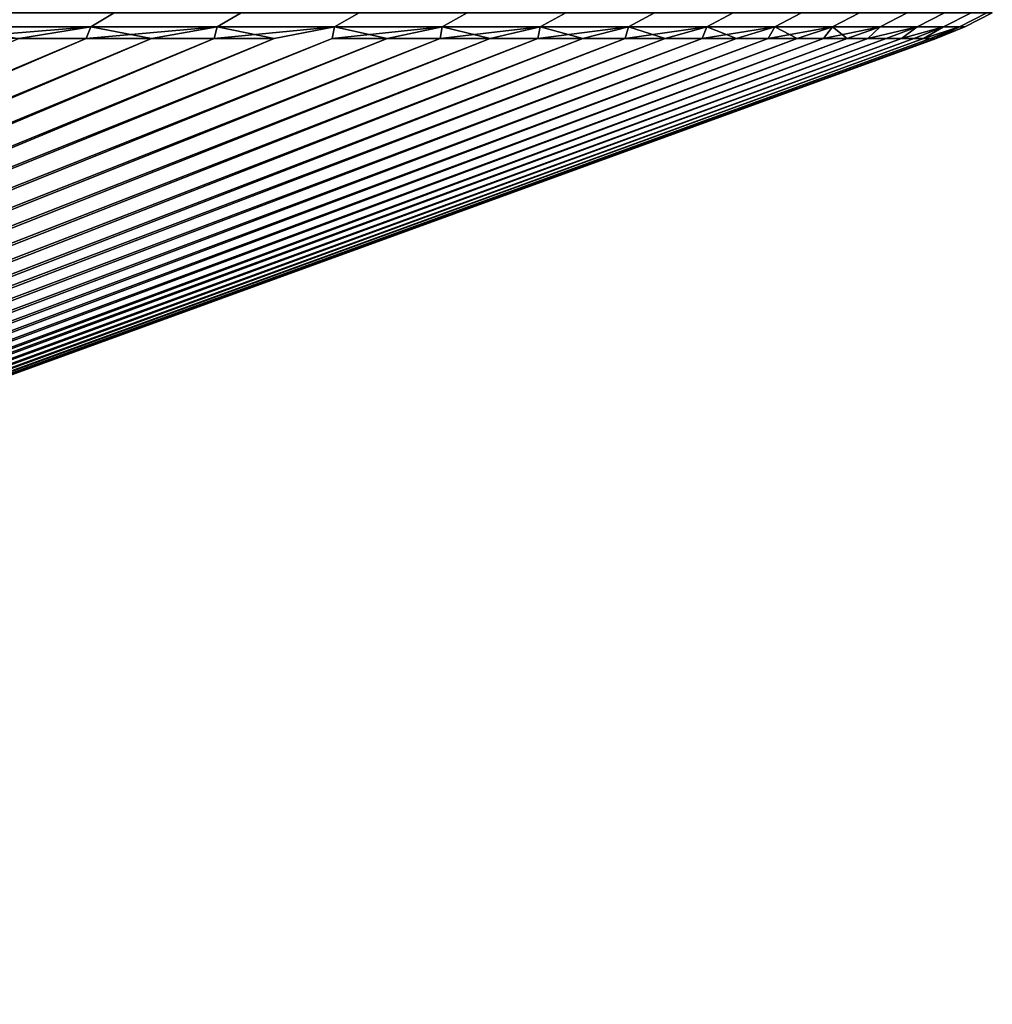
# Model space of a CAD drawing. Header units: metres. Extents: x -109 to 109, y -342 to 66.
# Tile 254 of 256: x 102.26 to 107.33, y 57.57 to 62.7. Entities that reach past the tile are written whole.
import ezdxf

# ---------------------------------------------------------------- set-up
doc = ezdxf.new("R2010")
doc.units = ezdxf.units.M
doc.layers.add('solid_K_24_62_16_000B91', color=7, linetype='CONTINUOUS')

msp = doc.modelspace()

# ---------------------------------------------------------------- linework, layer by layer
at = {"layer": 'solid_K_24_62_16_000B91'}
for points in [[(102.756798, 62.739212, 16.16695), (102.046989, 62.739212, 17.266752), (101.927895, 62.666206, 17.186258), (102.634392, 62.666206, 16.091581)], [(102.046989, 62.739212, -17.266752), (102.756798, 62.739212, -16.16695), (102.634392, 62.666206, -16.091581), (101.927895, 62.666206, -17.186258)], [(103.419281, 62.739212, 15.038013), (102.756798, 62.739212, 16.16695), (102.634392, 62.666206, 16.091581), (103.293785, 62.666206, 14.967908)], [(102.756798, 62.739212, -16.16695), (103.419281, 62.739212, -15.038013), (103.293785, 62.666206, -14.967908), (102.634392, 62.666206, -16.091581)], [(104.033257, 62.739212, 13.881976), (103.419281, 62.739212, 15.038013), (103.293785, 62.666206, 14.967908), (103.9049, 62.666206, 13.817261)], [(103.419281, 62.739212, -15.038013), (104.033257, 62.739212, -13.881976), (103.9049, 62.666206, -13.817261), (103.293785, 62.666206, -14.967908)], [(104.597618, 62.739212, 12.700924), (104.033257, 62.739212, 13.881976), (103.9049, 62.666206, 13.817261), (104.466629, 62.666206, 12.641714)], [(104.033257, 62.739212, -13.881976), (104.597618, 62.739212, -12.700924), (104.466629, 62.666206, -12.641714), (103.9049, 62.666206, -13.817261)], [(105.111343, 62.739212, 11.496983), (104.597618, 62.739212, 12.700924), (104.466629, 62.666206, 12.641714), (104.977959, 62.666206, 11.443386)], [(104.597618, 62.739212, -12.700924), (105.111343, 62.739212, -11.496983), (104.977959, 62.666206, -11.443386), (104.466629, 62.666206, -12.641714)], [(105.573509, 62.739212, 10.272324), (105.111343, 62.739212, 11.496983), (104.977959, 62.666206, 11.443386), (105.437973, 62.666206, 10.224436)], [(105.111343, 62.739212, -11.496983), (105.573509, 62.739212, -10.272324), (105.437973, 62.666206, -10.224436), (104.977959, 62.666206, -11.443386)], [(105.983284, 62.739212, 9.029154), (105.573509, 62.739212, 10.272324), (105.437973, 62.666206, 10.224436), (105.845833, 62.666206, 8.987061)], [(105.573509, 62.739212, -10.272324), (105.983284, 62.739212, -9.029154), (105.845833, 62.666206, -8.987061), (105.437973, 62.666206, -10.224436)], [(106.339928, 62.739212, 7.769712), (105.983284, 62.739212, 9.029154), (105.845833, 62.666206, 8.987061), (106.200813, 62.666206, 7.733491)], [(105.983284, 62.739212, -9.029154), (106.339928, 62.739212, -7.769712), (106.200813, 62.666206, -7.733491), (105.845833, 62.666206, -8.987061)], [(106.642792, 62.739212, 6.496269), (106.339928, 62.739212, 7.769712), (106.200813, 62.666206, 7.733491), (106.502274, 62.666206, 6.465984)], [(106.339928, 62.739212, -7.769712), (106.642792, 62.739212, -6.496269), (106.502274, 62.666206, -6.465984), (106.200813, 62.666206, -7.733491)], [(106.891342, 62.739212, 5.211119), (106.642792, 62.739212, 6.496269), (106.502274, 62.666206, 6.465984), (106.749664, 62.666206, 5.186826)], [(106.642792, 62.739212, -6.496269), (106.891342, 62.739212, -5.211119), (106.749664, 62.666206, -5.186826), (106.502274, 62.666206, -6.465984)], [(107.085129, 62.739212, 3.916579), (106.891342, 62.739212, 5.211119), (106.749664, 62.666206, 5.186826), (106.942543, 62.666206, 3.89832)], [(106.891342, 62.739212, -5.211119), (107.085129, 62.739212, -3.916579), (106.942543, 62.666206, -3.89832), (106.749664, 62.666206, -5.186826)], [(107.223793, 62.739212, 2.61498), (107.085129, 62.739212, 3.916579), (106.942543, 62.666206, 3.89832), (107.080559, 62.666206, 2.602789)], [(107.085129, 62.739212, -3.916579), (107.223793, 62.739212, -2.61498), (107.080559, 62.666206, -2.602789), (106.942543, 62.666206, -3.89832)], [(107.307091, 62.739212, 1.308669), (107.223793, 62.739212, 2.61498), (107.080559, 62.666206, 2.602789), (107.163475, 62.666206, 1.302568)], [(107.223793, 62.739212, -2.61498), (107.307091, 62.739212, -1.308669), (107.163475, 62.666206, -1.302568), (107.080559, 62.666206, -2.602789)], [(107.334877, 62.739212), (107.307091, 62.739212, 1.308669), (107.163475, 62.666206, 1.302568), (107.191124, 62.666206)], [(107.307091, 62.739212, -1.308669), (107.334877, 62.739212), (107.191124, 62.666206), (107.163475, 62.666206, -1.302568)], [(103.9049, 62.666206, -13.817261), (103.89238, 62.605068, -13.508456), (91.3069, 57.568859, -7.734401), (103.591179, 62.605068, -14.102803)], [(103.9049, 62.666206, 13.817261), (103.591187, 62.605068, 14.102788), (91.498085, 57.568859, 7.356816), (103.892387, 62.605068, 13.508441)], [(102.634392, 62.666206, -16.091581), (102.258942, 62.605068, -16.410297), (101.894821, 62.605068, -16.968323)], [(101.927895, 62.666206, -17.186258), (102.634392, 62.666206, -16.091581), (101.894821, 62.605068, -16.968323)], [(102.634392, 62.666206, 16.091581), (101.927895, 62.666206, 17.186258), (102.258949, 62.605068, 16.410282)], [(102.634392, 62.666206, -16.091581), (102.610802, 62.605068, -15.844461), (102.258942, 62.605068, -16.410297)], [(102.634392, 62.666206, 16.091581), (102.258949, 62.605068, 16.410282), (102.610809, 62.605068, 15.844446)], [(103.293785, 62.666206, -14.967908), (102.950233, 62.605068, -15.271085), (102.610802, 62.605068, -15.844461)], [(102.634392, 62.666206, -16.091581), (103.293785, 62.666206, -14.967908), (102.610802, 62.605068, -15.844461)], [(102.634392, 62.666206, 16.091581), (102.610809, 62.605068, 15.844446), (102.950241, 62.605068, 15.27107)], [(103.293785, 62.666206, 14.967908), (102.634392, 62.666206, 16.091581), (102.950241, 62.605068, 15.27107)], [(103.293785, 62.666206, -14.967908), (103.277077, 62.605068, -14.69044), (102.950233, 62.605068, -15.271085)], [(103.293785, 62.666206, 14.967908), (102.950241, 62.605068, 15.27107), (103.277084, 62.605068, 14.690424)], [(103.9049, 62.666206, -13.817261), (103.591179, 62.605068, -14.102803), (103.277077, 62.605068, -14.69044)], [(103.293785, 62.666206, -14.967908), (103.9049, 62.666206, -13.817261), (103.277077, 62.605068, -14.69044)], [(103.293785, 62.666206, 14.967908), (103.277084, 62.605068, 14.690424), (103.591187, 62.605068, 14.102788)], [(103.9049, 62.666206, 13.817261), (103.293785, 62.666206, 14.967908), (103.591187, 62.605068, 14.102788)], [(104.466629, 62.666206, -12.641714), (104.18055, 62.605068, -12.907681), (103.89238, 62.605068, -13.508456)], [(103.9049, 62.666206, -13.817261), (104.466629, 62.666206, -12.641714), (103.89238, 62.605068, -13.508456)], [(103.9049, 62.666206, 13.817261), (103.892387, 62.605068, 13.508441), (104.180557, 62.605068, 12.907664)], [(104.466629, 62.666206, 12.641714), (103.9049, 62.666206, 13.817261), (104.180557, 62.605068, 12.907664)], [(104.466629, 62.666206, -12.641714), (104.455544, 62.605068, -12.300762), (104.18055, 62.605068, -12.907681)], [(104.466629, 62.666206, 12.641714), (104.180557, 62.605068, 12.907664), (104.455544, 62.605068, 12.300746)], [(104.466629, 62.666206, 12.641714), (104.455544, 62.605068, 12.300746), (104.717232, 62.605068, 11.687972)], [(104.977959, 62.666206, -11.443386), (104.717224, 62.605068, -11.687988), (104.455544, 62.605068, -12.300762)], [(104.466629, 62.666206, -12.641714), (104.977959, 62.666206, -11.443386), (104.455544, 62.605068, -12.300762)], [(104.977959, 62.666206, 11.443386), (104.466629, 62.666206, 12.641714), (104.717232, 62.605068, 11.687972)], [(104.977959, 62.666206, -11.443386), (104.965485, 62.605068, -11.069652), (104.717224, 62.605068, -11.687988)], [(104.977959, 62.666206, 11.443386), (104.717232, 62.605068, 11.687972), (104.965492, 62.605068, 11.069635)], [(105.437973, 62.666206, -10.224436), (105.200195, 62.605068, -10.446046), (104.965485, 62.605068, -11.069652)], [(104.977959, 62.666206, -11.443386), (105.437973, 62.666206, -10.224436), (104.965485, 62.605068, -11.069652)], [(104.977959, 62.666206, 11.443386), (104.965492, 62.605068, 11.069635), (105.200195, 62.605068, 10.44603)], [(105.437973, 62.666206, 10.224436), (104.977959, 62.666206, 11.443386), (105.200195, 62.605068, 10.44603)], [(105.437973, 62.666206, 10.224436), (105.200195, 62.605068, 10.44603), (105.421249, 62.605068, 9.817451)], [(105.437973, 62.666206, -10.224436), (105.421242, 62.605068, -9.817468), (105.200195, 62.605068, -10.446046)], [(105.845833, 62.666206, -8.987061), (105.628525, 62.605068, -9.184216), (105.421242, 62.605068, -9.817468)], [(105.437973, 62.666206, -10.224436), (105.845833, 62.666206, -8.987061), (105.421242, 62.605068, -9.817468)], [(105.437973, 62.666206, 10.224436), (105.421249, 62.605068, 9.817451), (105.628532, 62.605068, 9.184199)], [(105.845833, 62.666206, 8.987061), (105.437973, 62.666206, 10.224436), (105.628532, 62.605068, 9.184199)], [(105.845833, 62.666206, -8.987061), (105.821953, 62.605068, -8.546592), (105.628525, 62.605068, -9.184216)], [(105.845833, 62.666206, 8.987061), (105.628532, 62.605068, 9.184199), (105.821953, 62.605068, 8.546576)], [(105.845833, 62.666206, 8.987061), (105.821953, 62.605068, 8.546576), (106.001419, 62.605068, 7.904883)], [(106.200813, 62.666206, -7.733491), (106.001419, 62.605068, -7.9049), (105.821953, 62.605068, -8.546592)], [(105.845833, 62.666206, -8.987061), (106.200813, 62.666206, -7.733491), (105.821953, 62.605068, -8.546592)], [(106.200813, 62.666206, 7.733491), (105.845833, 62.666206, 8.987061), (106.001419, 62.605068, 7.904883)], [(106.200813, 62.666206, 7.733491), (106.001419, 62.605068, 7.904883), (106.166847, 62.605068, 7.259429)], [(106.200813, 62.666206, -7.733491), (106.16684, 62.605068, -7.259446), (106.001419, 62.605068, -7.9049)], [(106.502274, 62.666206, -6.465984), (106.318146, 62.605068, -6.610538), (106.16684, 62.605068, -7.259446)], [(106.200813, 62.666206, -7.733491), (106.502274, 62.666206, -6.465984), (106.16684, 62.605068, -7.259446)], [(106.200813, 62.666206, 7.733491), (106.166847, 62.605068, 7.259429), (106.318146, 62.605068, 6.610521)], [(106.502274, 62.666206, 6.465984), (106.200813, 62.666206, 7.733491), (106.318146, 62.605068, 6.610521)], [(106.502274, 62.666206, 6.465984), (106.318146, 62.605068, 6.610521), (106.455261, 62.605068, 5.958467)], [(106.502274, 62.666206, -6.465984), (106.455254, 62.605068, -5.958485), (106.318146, 62.605068, -6.610538)], [(106.749664, 62.666206, -5.186826), (106.57811, 62.605068, -5.303596), (106.455254, 62.605068, -5.958485)], [(106.502274, 62.666206, -6.465984), (106.749664, 62.666206, -5.186826), (106.455254, 62.605068, -5.958485)], [(106.502274, 62.666206, 6.465984), (106.455261, 62.605068, 5.958467), (106.578117, 62.605068, 5.303579)], [(106.749664, 62.666206, 5.186826), (106.502274, 62.666206, 6.465984), (106.578117, 62.605068, 5.303579)], [(106.749664, 62.666206, -5.186826), (106.686653, 62.605068, -4.646184), (106.57811, 62.605068, -5.303596)], [(106.749664, 62.666206, 5.186826), (106.578117, 62.605068, 5.303579), (106.686653, 62.605068, 4.646167)], [(106.942543, 62.666206, 3.89832), (106.749664, 62.666206, 5.186826), (106.686653, 62.605068, 4.646167), (106.780823, 62.605068, 3.986544)], [(106.942543, 62.666206, -3.89832), (106.780823, 62.605068, -3.986561), (106.686653, 62.605068, -4.646184)], [(106.749664, 62.666206, -5.186826), (106.942543, 62.666206, -3.89832), (106.686653, 62.605068, -4.646184)], [(106.942543, 62.666206, 3.89832), (106.780823, 62.605068, 3.986544), (106.860588, 62.605068, 3.325024)], [(106.942543, 62.666206, -3.89832), (106.86058, 62.605068, -3.325041), (106.780823, 62.605068, -3.986561)], [(107.080559, 62.666206, -2.602789), (106.925896, 62.605068, -2.661937), (106.86058, 62.605068, -3.325041)], [(106.942543, 62.666206, -3.89832), (107.080559, 62.666206, -2.602789), (106.86058, 62.605068, -3.325041)], [(107.080559, 62.666206, 2.602789), (106.942543, 62.666206, 3.89832), (106.860588, 62.605068, 3.325024), (106.925896, 62.605068, 2.66192)], [(107.080559, 62.666206, 2.602789), (106.925896, 62.605068, 2.66192), (106.976723, 62.605068, 1.997549)], [(107.080559, 62.666206, -2.602789), (106.976723, 62.605068, -1.997566), (106.925896, 62.605068, -2.661937)], [(107.163475, 62.666206, 1.302568), (107.080559, 62.666206, 2.602789), (106.976723, 62.605068, 1.997549), (107.013046, 62.605068, 1.332225)], [(107.163475, 62.666206, -1.302568), (107.013046, 62.605068, -1.332243), (106.976723, 62.605068, -1.997566)], [(107.080559, 62.666206, -2.602789), (107.163475, 62.666206, -1.302568), (106.976723, 62.605068, -1.997566)], [(107.163475, 62.666206, 1.302568), (107.013046, 62.605068, 1.332225), (107.034851, 62.605068, 0.666267)], [(107.163475, 62.666206, -1.302568), (107.034851, 62.605068, -0.666285), (107.013046, 62.605068, -1.332243)], [(107.191124, 62.666206), (107.163475, 62.666206, 1.302568), (107.034851, 62.605068, 0.666267), (107.042114, 62.605068, -0.000009)], [(107.191124, 62.666206), (107.042114, 62.605068, -0.000009), (107.034851, 62.605068, -0.666285)], [(107.163475, 62.666206, -1.302568), (107.191124, 62.666206), (107.034851, 62.605068, -0.666285)], [(102.610802, 62.605068, -15.844461), (90.676865, 57.568859, -8.836391), (90.448471, 57.568859, -9.192691), (102.258942, 62.605068, -16.410297)], [(102.950233, 62.605068, -15.271085), (90.896164, 57.568859, -8.474422), (90.676865, 57.568859, -8.836391), (102.610802, 62.605068, -15.844461)], [(102.258949, 62.605068, 16.410282), (90.676872, 57.568859, 8.836386), (90.896164, 57.568859, 8.474415), (102.610809, 62.605068, 15.844446)], [(103.277077, 62.605068, -14.69044), (91.106216, 57.568859, -8.107014), (90.896164, 57.568859, -8.474422), (102.950233, 62.605068, -15.271085)], [(102.610809, 62.605068, 15.844446), (90.896164, 57.568859, 8.474415), (91.106224, 57.568859, 8.107006), (102.950241, 62.605068, 15.27107)], [(103.591179, 62.605068, -14.102803), (91.3069, 57.568859, -7.734401), (91.106216, 57.568859, -8.107014), (103.277077, 62.605068, -14.69044)], [(102.950241, 62.605068, 15.27107), (91.106224, 57.568859, 8.107006), (91.306908, 57.568859, 7.734393), (103.277084, 62.605068, 14.690424)], [(104.18055, 62.605068, -12.907681), (91.498085, 57.568859, -7.356823), (91.3069, 57.568859, -7.734401), (103.89238, 62.605068, -13.508456)], [(103.277084, 62.605068, 14.690424), (91.306908, 57.568859, 7.734393), (91.498085, 57.568859, 7.356816), (103.591187, 62.605068, 14.102788)], [(104.455544, 62.605068, -12.300762), (91.679634, 57.568859, -6.974524), (91.498085, 57.568859, -7.356823), (104.18055, 62.605068, -12.907681)], [(103.892387, 62.605068, 13.508441), (91.498085, 57.568859, 7.356816), (91.679642, 57.568859, 6.974517), (104.180557, 62.605068, 12.907664)], [(104.717224, 62.605068, -11.687988), (91.851448, 57.568859, -6.587748), (91.679634, 57.568859, -6.974524), (104.455544, 62.605068, -12.300762)], [(104.180557, 62.605068, 12.907664), (91.679642, 57.568859, 6.974517), (91.851448, 57.568859, 6.587741), (104.455544, 62.605068, 12.300746)], [(104.965485, 62.605068, -11.069652), (92.013405, 57.568859, -6.196744), (91.851448, 57.568859, -6.587748), (104.717224, 62.605068, -11.687988)], [(104.455544, 62.605068, 12.300746), (91.851448, 57.568859, 6.587741), (92.013405, 57.568859, 6.196737), (104.717232, 62.605068, 11.687972)], [(105.200195, 62.605068, -10.446046), (92.165405, 57.568859, -5.801764), (92.013405, 57.568859, -6.196744), (104.965485, 62.605068, -11.069652)], [(104.717232, 62.605068, 11.687972), (92.013405, 57.568859, 6.196737), (92.165405, 57.568859, 5.801756), (104.965492, 62.605068, 11.069635)], [(105.421242, 62.605068, -9.817468), (92.30735, 57.568859, -5.40306), (92.165405, 57.568859, -5.801764), (105.200195, 62.605068, -10.446046)], [(104.965492, 62.605068, 11.069635), (92.165405, 57.568859, 5.801756), (92.30735, 57.568859, 5.403051), (105.200195, 62.605068, 10.44603)], [(105.821953, 62.605068, -8.546592), (92.439148, 57.568859, -5.000887), (92.30735, 57.568859, -5.40306), (105.628525, 62.605068, -9.184216)], [(105.421242, 62.605068, -9.817468), (105.628525, 62.605068, -9.184216), (92.30735, 57.568859, -5.40306)], [(105.200195, 62.605068, 10.44603), (92.30735, 57.568859, 5.403051), (92.439148, 57.568859, 5.000879), (105.421249, 62.605068, 9.817451)], [(106.001419, 62.605068, -7.9049), (92.560715, 57.568859, -4.595504), (92.439148, 57.568859, -5.000887), (105.821953, 62.605068, -8.546592)], [(105.628532, 62.605068, 9.184199), (92.439148, 57.568859, 5.000879), (92.560722, 57.568859, 4.595497), (105.821953, 62.605068, 8.546576)], [(105.628532, 62.605068, 9.184199), (105.421249, 62.605068, 9.817451), (92.439148, 57.568859, 5.000879)], [(106.16684, 62.605068, -7.259446), (92.671982, 57.568859, -4.187172), (92.560715, 57.568859, -4.595504), (106.001419, 62.605068, -7.9049)], [(105.821953, 62.605068, 8.546576), (92.560722, 57.568859, 4.595497), (92.671982, 57.568859, 4.187164), (106.001419, 62.605068, 7.904883)], [(106.318146, 62.605068, -6.610538), (92.772858, 57.568859, -3.776152), (92.671982, 57.568859, -4.187172), (106.16684, 62.605068, -7.259446)], [(106.001419, 62.605068, 7.904883), (92.671982, 57.568859, 4.187164), (92.772865, 57.568859, 3.776145), (106.166847, 62.605068, 7.259429)], [(106.455254, 62.605068, -5.958485), (92.863297, 57.568859, -3.36271), (92.772858, 57.568859, -3.776152), (106.318146, 62.605068, -6.610538)], [(106.166847, 62.605068, 7.259429), (92.772865, 57.568859, 3.776145), (92.863297, 57.568859, 3.362702), (106.318146, 62.605068, 6.610521)], [(106.57811, 62.605068, -5.303596), (92.94323, 57.568859, -2.947109), (92.863297, 57.568859, -3.36271), (106.455254, 62.605068, -5.958485)], [(106.318146, 62.605068, 6.610521), (92.863297, 57.568859, 3.362702), (92.943237, 57.568859, 2.9471), (106.455261, 62.605068, 5.958467)], [(106.780823, 62.605068, -3.986561), (93.012611, 57.568859, -2.529616), (92.94323, 57.568859, -2.947109), (106.686653, 62.605068, -4.646184)], [(106.57811, 62.605068, -5.303596), (106.686653, 62.605068, -4.646184), (92.94323, 57.568859, -2.947109)], [(106.455261, 62.605068, 5.958467), (92.943237, 57.568859, 2.9471), (93.012611, 57.568859, 2.529607), (106.578117, 62.605068, 5.303579)], [(106.86058, 62.605068, -3.325041), (93.071396, 57.568859, -2.110499), (93.012611, 57.568859, -2.529616), (106.780823, 62.605068, -3.986561)], [(106.686653, 62.605068, 4.646167), (93.012611, 57.568859, 2.529607), (93.071396, 57.568859, 2.110491), (106.780823, 62.605068, 3.986544)], [(106.686653, 62.605068, 4.646167), (106.578117, 62.605068, 5.303579), (93.012611, 57.568859, 2.529607)], [(106.925896, 62.605068, -2.661937), (93.119537, 57.568859, -1.690027), (93.071396, 57.568859, -2.110499), (106.86058, 62.605068, -3.325041)], [(106.780823, 62.605068, 3.986544), (93.071396, 57.568859, 2.110491), (93.119545, 57.568859, 1.69002), (106.860588, 62.605068, 3.325024)], [(106.976723, 62.605068, -1.997566), (93.157021, 57.568859, -1.268471), (93.119537, 57.568859, -1.690027), (106.925896, 62.605068, -2.661937)], [(106.860588, 62.605068, 3.325024), (93.119545, 57.568859, 1.69002), (93.157021, 57.568859, 1.268464), (106.925896, 62.605068, 2.66192)], [(107.013046, 62.605068, -1.332243), (93.183807, 57.568859, -0.846101), (93.157021, 57.568859, -1.268471), (106.976723, 62.605068, -1.997566)], [(106.925896, 62.605068, 2.66192), (93.157021, 57.568859, 1.268464), (93.183807, 57.568859, 0.846094), (106.976723, 62.605068, 1.997549)], [(107.034851, 62.605068, -0.666285), (93.19989, 57.568859, -0.423189), (93.183807, 57.568859, -0.846101), (107.013046, 62.605068, -1.332243)], [(106.976723, 62.605068, 1.997549), (93.183807, 57.568859, 0.846094), (93.19989, 57.568859, 0.42318), (107.013046, 62.605068, 1.332225)], [(107.034851, 62.605068, 0.666267), (93.205246, 57.568859, -0.000004), (93.19989, 57.568859, -0.423189), (107.042114, 62.605068, -0.000009)], [(107.034851, 62.605068, -0.666285), (107.042114, 62.605068, -0.000009), (93.19989, 57.568859, -0.423189)], [(107.013046, 62.605068, 1.332225), (93.19989, 57.568859, 0.42318), (93.205246, 57.568859, -0.000004), (107.034851, 62.605068, 0.666267)]]:
    msp.add_3dface(points, dxfattribs=at)

doc.saveas('drawing.dxf')
